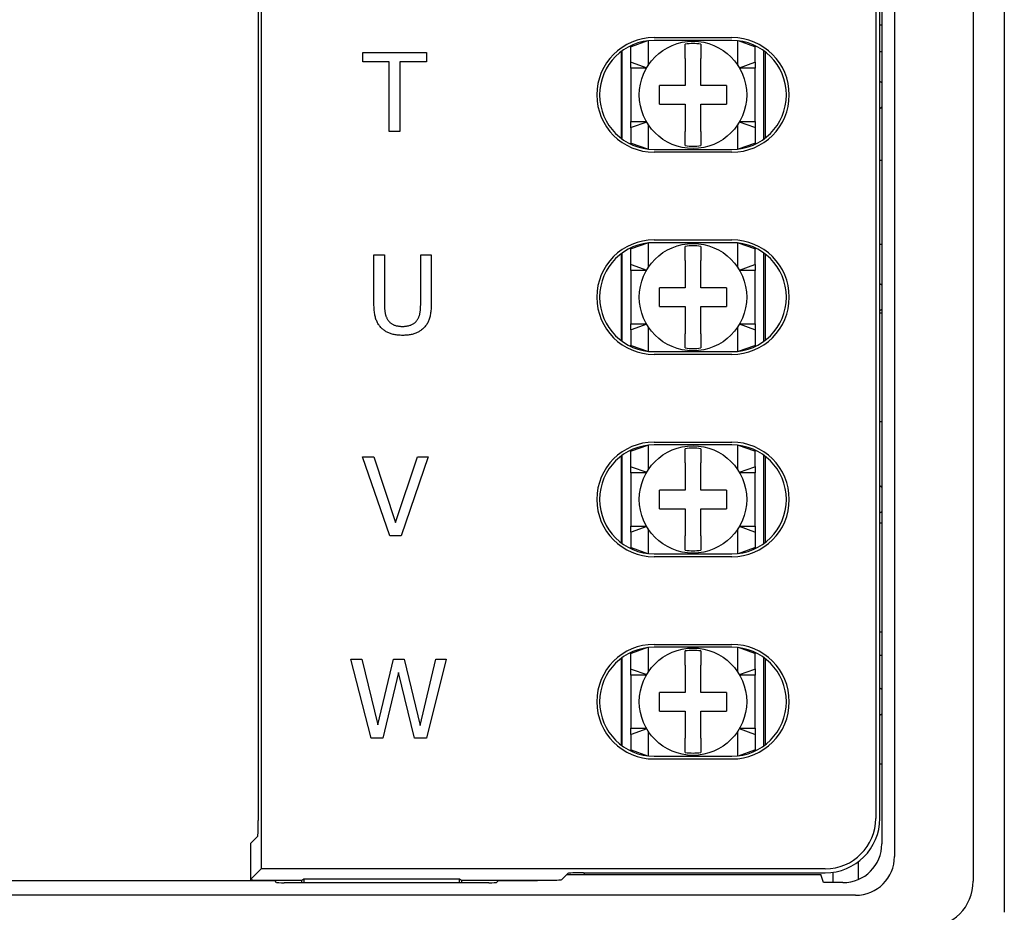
# Model space of a CAD drawing. Extents: x 12847 to 13300, y -1502 to -1025.
# Tile 17 of 42: x 12908 to 12972, y -1281 to -1224. Entities that reach past the tile are written whole.
import ezdxf

# ---------------------------------------------------------------- set-up
doc = ezdxf.new("R2010")
doc.units = 0
doc.layers.add('2', color=2, linetype='CONTINUOUS')

msp = doc.modelspace()

# ---------------------------------------------------------------- linework, layer by layer
at = {"layer": '2', "color": 7}
for p, q in [((12923.707, -1096.508), (12923.707, -1275.147)), ((12971.638, -1110.971), (12971.638, -1281.046)), ((12969.638, -1112.971), (12969.638, -1279.046)), ((12923.899, -1113.77), (12923.899, -1278.246)), ((12964.581, -1114.561), (12964.581, -1277.455)), ((12963.769, -1115.374), (12963.769, -1276.643)), ((12963.376, -1117.008), (12963.376, -1275.008)), ((12963.638, -1275.008), (12963.638, -1117.008)), ((12963.638, -1224.008), (12963.769, -1224.008)), ((12948.712, -1225.034), (12947.656, -1225.408)), ((12948.757, -1225.029), (12948.757, -1226.609)), ((12949.138, -1224.825), (12954.138, -1224.825)), ((12954.138, -1225.008), (12949.138, -1225.008)), ((12951.138, -1226.158), (12951.138, -1225.247)), ((12952.138, -1225.247), (12952.138, -1226.158)), ((12954.518, -1226.609), (12954.518, -1225.029)), ((12955.619, -1225.408), (12954.563, -1225.034)), ((12930.423, -1225.777), (12934.506, -1225.777)), ((12930.423, -1226.378), (12930.423, -1225.777)), ((12934.506, -1225.777), (12934.506, -1226.378)), ((12947.013, -1225.727), (12947.013, -1231.289)), ((12947.088, -1231.345), (12947.088, -1225.671)), ((12947.638, -1225.415), (12947.638, -1225.346)), ((12947.638, -1225.415), (12947.656, -1225.408)), ((12947.638, -1226.402), (12947.638, -1225.415)), ((12955.619, -1225.408), (12955.638, -1225.415)), ((12955.638, -1225.346), (12955.638, -1225.415)), ((12955.638, -1226.402), (12955.638, -1225.415)), ((12956.188, -1231.345), (12956.188, -1225.671)), ((12956.263, -1225.727), (12956.263, -1231.289)), ((12963.638, -1225.708), (12963.769, -1225.708)), ((12932.127, -1226.378), (12930.423, -1226.378)), ((12932.127, -1230.857), (12932.127, -1226.378)), ((12932.802, -1226.378), (12932.802, -1230.857)), ((12934.506, -1226.378), (12932.802, -1226.378)), ((12947.638, -1226.798), (12947.638, -1226.402)), ((12947.656, -1226.408), (12947.638, -1226.402)), ((12947.656, -1226.408), (12948.661, -1226.764)), ((12951.138, -1226.158), (12951.138, -1227.908)), ((12952.138, -1227.908), (12952.138, -1226.158)), ((12954.614, -1226.764), (12955.619, -1226.408)), ((12955.638, -1226.402), (12955.619, -1226.408)), ((12955.638, -1226.402), (12955.638, -1226.798)), ((12948.641, -1226.798), (12947.638, -1226.798)), ((12947.638, -1226.798), (12947.638, -1230.218)), ((12955.638, -1226.798), (12954.634, -1226.798)), ((12955.638, -1230.218), (12955.638, -1226.798)), ((12951.138, -1227.908), (12949.488, -1227.908)), ((12949.488, -1229.108), (12949.488, -1227.908)), ((12953.788, -1227.908), (12952.138, -1227.908)), ((12953.788, -1227.908), (12953.788, -1229.108)), ((12949.488, -1229.108), (12951.138, -1229.108)), ((12951.138, -1229.108), (12951.138, -1230.858)), ((12952.138, -1229.108), (12953.788, -1229.108)), ((12952.138, -1230.858), (12952.138, -1229.108)), ((12947.638, -1230.218), (12948.641, -1230.218)), ((12947.638, -1230.615), (12947.638, -1230.218)), ((12948.661, -1230.252), (12947.656, -1230.608)), ((12955.619, -1230.608), (12954.614, -1230.252)), ((12954.634, -1230.218), (12955.638, -1230.218)), ((12955.638, -1230.218), (12955.638, -1230.615)), ((12932.802, -1230.857), (12932.127, -1230.857)), ((12947.638, -1230.615), (12947.656, -1230.608)), ((12947.638, -1230.615), (12947.638, -1231.602)), ((12948.757, -1230.407), (12948.757, -1231.988)), ((12951.138, -1231.769), (12951.138, -1230.858)), ((12952.138, -1230.858), (12952.138, -1231.769)), ((12954.518, -1231.988), (12954.518, -1230.407)), ((12955.619, -1230.608), (12955.638, -1230.615)), ((12955.638, -1230.615), (12955.638, -1231.602)), ((12947.638, -1231.671), (12947.638, -1231.602)), ((12947.656, -1231.608), (12947.638, -1231.602)), ((12947.656, -1231.608), (12948.712, -1231.982)), ((12954.563, -1231.982), (12955.619, -1231.608)), ((12955.638, -1231.602), (12955.619, -1231.608)), ((12955.638, -1231.602), (12955.638, -1231.671)), ((12949.138, -1232.008), (12954.138, -1232.008)), ((12954.138, -1232.192), (12949.138, -1232.192)), ((12963.638, -1232.708), (12963.769, -1232.708)), ((12949.138, -1237.825), (12954.138, -1237.825)), ((12947.638, -1238.415), (12947.638, -1238.346)), ((12947.638, -1238.415), (12947.656, -1238.408)), ((12947.638, -1239.402), (12947.638, -1238.415)), ((12948.712, -1238.034), (12947.656, -1238.408)), ((12948.757, -1238.029), (12948.757, -1239.609)), ((12954.138, -1238.008), (12949.138, -1238.008)), ((12951.138, -1239.158), (12951.138, -1238.247)), ((12952.138, -1238.247), (12952.138, -1239.158)), ((12954.518, -1239.609), (12954.518, -1238.029)), ((12955.619, -1238.408), (12954.563, -1238.034)), ((12955.619, -1238.408), (12955.638, -1238.415)), ((12955.638, -1238.346), (12955.638, -1238.415)), ((12955.638, -1239.402), (12955.638, -1238.415)), ((12963.638, -1238.108), (12963.769, -1238.108)), ((12931.14, -1238.777), (12931.815, -1238.777)), ((12931.14, -1241.947), (12931.14, -1238.777)), ((12931.815, -1238.777), (12931.815, -1241.947)), ((12934.141, -1238.777), (12934.816, -1238.777)), ((12934.141, -1241.963), (12934.141, -1238.777)), ((12934.816, -1238.777), (12934.816, -1241.947)), ((12947.013, -1238.727), (12947.013, -1244.289)), ((12947.088, -1244.345), (12947.088, -1238.671)), ((12951.138, -1239.158), (12951.138, -1240.908)), ((12952.138, -1240.908), (12952.138, -1239.158)), ((12956.188, -1244.345), (12956.188, -1238.671)), ((12956.263, -1238.727), (12956.263, -1244.289)), ((12947.638, -1239.798), (12947.638, -1239.402)), ((12947.656, -1239.408), (12947.638, -1239.402)), ((12948.641, -1239.798), (12947.638, -1239.798)), ((12947.638, -1239.798), (12947.638, -1243.218)), ((12947.656, -1239.408), (12948.661, -1239.764)), ((12954.614, -1239.764), (12955.619, -1239.408)), ((12955.638, -1239.798), (12954.634, -1239.798)), ((12955.638, -1239.402), (12955.619, -1239.408)), ((12955.638, -1239.402), (12955.638, -1239.798)), ((12955.638, -1243.218), (12955.638, -1239.798)), ((12951.138, -1240.908), (12949.488, -1240.908)), ((12949.488, -1242.108), (12949.488, -1240.908)), ((12953.788, -1240.908), (12952.138, -1240.908)), ((12953.788, -1240.908), (12953.788, -1242.108)), ((12949.488, -1242.108), (12951.138, -1242.108)), ((12951.138, -1242.108), (12951.138, -1243.858)), ((12952.138, -1242.108), (12953.788, -1242.108)), ((12952.138, -1243.858), (12952.138, -1242.108)), ((12963.638, -1242.508), (12963.769, -1242.508)), ((12947.638, -1243.218), (12948.641, -1243.218)), ((12947.638, -1243.615), (12947.638, -1243.218)), ((12947.638, -1243.615), (12947.656, -1243.608)), ((12947.638, -1243.615), (12947.638, -1244.602)), ((12948.661, -1243.252), (12947.656, -1243.608)), ((12948.757, -1243.407), (12948.757, -1244.988)), ((12954.518, -1244.988), (12954.518, -1243.407)), ((12955.619, -1243.608), (12954.614, -1243.252)), ((12954.634, -1243.218), (12955.638, -1243.218)), ((12955.619, -1243.608), (12955.638, -1243.615)), ((12955.638, -1243.218), (12955.638, -1243.615)), ((12955.638, -1243.615), (12955.638, -1244.602)), ((12951.138, -1244.769), (12951.138, -1243.858)), ((12952.138, -1243.858), (12952.138, -1244.769)), ((12947.638, -1244.671), (12947.638, -1244.602)), ((12947.656, -1244.608), (12947.638, -1244.602)), ((12947.656, -1244.608), (12948.712, -1244.982)), ((12954.563, -1244.982), (12955.619, -1244.608)), ((12955.638, -1244.602), (12955.619, -1244.608)), ((12955.638, -1244.602), (12955.638, -1244.671)), ((12949.138, -1245.008), (12954.138, -1245.008)), ((12954.138, -1245.192), (12949.138, -1245.192)), ((12963.638, -1249.508), (12963.769, -1249.508)), ((12948.712, -1251.034), (12947.656, -1251.408)), ((12948.757, -1251.029), (12948.757, -1252.609)), ((12949.138, -1250.825), (12954.138, -1250.825)), ((12954.138, -1251.008), (12949.138, -1251.008)), ((12951.138, -1252.158), (12951.138, -1251.247)), ((12952.138, -1251.247), (12952.138, -1252.158)), ((12954.518, -1252.609), (12954.518, -1251.029)), ((12955.619, -1251.408), (12954.563, -1251.034)), ((12930.401, -1251.777), (12931.126, -1251.777)), ((12932.151, -1256.857), (12930.401, -1251.777)), ((12931.126, -1251.777), (12932.534, -1255.997)), ((12932.534, -1255.997), (12933.942, -1251.777)), ((12934.629, -1251.777), (12932.879, -1256.857)), ((12933.942, -1251.777), (12934.629, -1251.777)), ((12947.013, -1251.727), (12947.013, -1257.289)), ((12947.088, -1257.345), (12947.088, -1251.671)), ((12947.638, -1251.415), (12947.638, -1251.346)), ((12947.638, -1251.415), (12947.656, -1251.408)), ((12947.638, -1252.402), (12947.638, -1251.415)), ((12955.619, -1251.408), (12955.638, -1251.415)), ((12955.638, -1251.346), (12955.638, -1251.415)), ((12955.638, -1252.402), (12955.638, -1251.415)), ((12956.188, -1257.345), (12956.188, -1251.671)), ((12956.263, -1251.727), (12956.263, -1257.289)), ((12947.638, -1252.798), (12947.638, -1252.402)), ((12947.656, -1252.408), (12947.638, -1252.402)), ((12947.656, -1252.408), (12948.661, -1252.764)), ((12951.138, -1252.158), (12951.138, -1253.908)), ((12952.138, -1253.908), (12952.138, -1252.158)), ((12954.614, -1252.764), (12955.619, -1252.408)), ((12955.638, -1252.402), (12955.619, -1252.408)), ((12955.638, -1252.402), (12955.638, -1252.798)), ((12948.641, -1252.798), (12947.638, -1252.798)), ((12947.638, -1252.798), (12947.638, -1256.218)), ((12955.638, -1252.798), (12954.634, -1252.798)), ((12955.638, -1256.218), (12955.638, -1252.798)), ((12951.138, -1253.908), (12949.488, -1253.908)), ((12949.488, -1255.108), (12949.488, -1253.908)), ((12953.788, -1253.908), (12952.138, -1253.908)), ((12953.788, -1253.908), (12953.788, -1255.108)), ((12949.488, -1255.108), (12951.138, -1255.108)), ((12951.138, -1255.108), (12951.138, -1256.858)), ((12952.138, -1255.108), (12953.788, -1255.108)), ((12952.138, -1256.858), (12952.138, -1255.108)), ((12947.638, -1256.218), (12948.641, -1256.218)), ((12947.638, -1256.615), (12947.638, -1256.218)), ((12948.661, -1256.252), (12947.656, -1256.608)), ((12955.619, -1256.608), (12954.614, -1256.252)), ((12954.634, -1256.218), (12955.638, -1256.218)), ((12955.638, -1256.218), (12955.638, -1256.615)), ((12963.638, -1256.008), (12963.769, -1256.008)), ((12932.879, -1256.857), (12932.151, -1256.857)), ((12947.638, -1256.615), (12947.656, -1256.608)), ((12947.638, -1256.615), (12947.638, -1257.602)), ((12948.757, -1256.407), (12948.757, -1257.988)), ((12951.138, -1257.769), (12951.138, -1256.858)), ((12952.138, -1256.858), (12952.138, -1257.769)), ((12954.518, -1257.988), (12954.518, -1256.407)), ((12955.619, -1256.608), (12955.638, -1256.615)), ((12955.638, -1256.615), (12955.638, -1257.602)), ((12947.638, -1257.671), (12947.638, -1257.602)), ((12947.656, -1257.608), (12947.638, -1257.602)), ((12947.656, -1257.608), (12948.712, -1257.982)), ((12949.138, -1258.008), (12954.138, -1258.008)), ((12954.138, -1258.192), (12949.138, -1258.192)), ((12954.563, -1257.982), (12955.619, -1257.608)), ((12955.638, -1257.602), (12955.619, -1257.608)), ((12955.638, -1257.602), (12955.638, -1257.671)), ((12963.638, -1263.008), (12963.769, -1263.008)), ((12949.138, -1263.825), (12954.138, -1263.825)), ((12947.638, -1264.415), (12947.638, -1264.346)), ((12947.638, -1264.415), (12947.656, -1264.408)), ((12947.638, -1265.402), (12947.638, -1264.415)), ((12948.712, -1264.034), (12947.656, -1264.408)), ((12948.757, -1264.029), (12948.757, -1265.609)), ((12954.138, -1264.008), (12949.138, -1264.008)), ((12951.138, -1265.158), (12951.138, -1264.247)), ((12952.138, -1264.247), (12952.138, -1265.158)), ((12954.518, -1265.609), (12954.518, -1264.029)), ((12955.619, -1264.408), (12954.563, -1264.034)), ((12955.619, -1264.408), (12955.638, -1264.415)), ((12955.638, -1264.346), (12955.638, -1264.415)), ((12955.638, -1265.402), (12955.638, -1264.415)), ((12963.638, -1264.508), (12963.769, -1264.508)), ((12929.664, -1264.777), (12930.36, -1264.777)), ((12930.961, -1269.857), (12929.664, -1264.777)), ((12930.36, -1264.777), (12931.381, -1268.988)), ((12931.381, -1268.988), (12932.394, -1264.777)), ((12932.394, -1264.777), (12933.081, -1264.777)), ((12933.081, -1264.777), (12934.102, -1269.038)), ((12934.102, -1269.038), (12935.119, -1264.777)), ((12935.782, -1264.777), (12934.506, -1269.857)), ((12935.119, -1264.777), (12935.782, -1264.777)), ((12947.013, -1264.727), (12947.013, -1270.289)), ((12947.088, -1270.345), (12947.088, -1264.671)), ((12951.138, -1265.158), (12951.138, -1266.908)), ((12952.138, -1266.908), (12952.138, -1265.158)), ((12956.188, -1270.345), (12956.188, -1264.671)), ((12956.263, -1264.727), (12956.263, -1270.289)), ((12932.715, -1265.642), (12931.71, -1269.857)), ((12933.748, -1269.857), (12932.715, -1265.642)), ((12947.638, -1265.798), (12947.638, -1265.402)), ((12947.656, -1265.408), (12947.638, -1265.402)), ((12947.656, -1265.408), (12948.661, -1265.764)), ((12954.614, -1265.764), (12955.619, -1265.408)), ((12955.638, -1265.402), (12955.619, -1265.408)), ((12955.638, -1265.402), (12955.638, -1265.798)), ((12948.641, -1265.798), (12947.638, -1265.798)), ((12947.638, -1265.798), (12947.638, -1269.218)), ((12955.638, -1265.798), (12954.634, -1265.798)), ((12955.638, -1269.218), (12955.638, -1265.798)), ((12949.488, -1268.108), (12949.488, -1266.908)), ((12951.138, -1266.908), (12949.488, -1266.908)), ((12953.788, -1266.908), (12952.138, -1266.908)), ((12953.788, -1266.908), (12953.788, -1268.108)), ((12949.488, -1268.108), (12951.138, -1268.108)), ((12951.138, -1268.108), (12951.138, -1269.858)), ((12952.138, -1268.108), (12953.788, -1268.108)), ((12952.138, -1269.858), (12952.138, -1268.108)), ((12947.638, -1269.218), (12948.641, -1269.218)), ((12947.638, -1269.615), (12947.638, -1269.218)), ((12948.661, -1269.252), (12947.656, -1269.608)), ((12948.757, -1269.407), (12948.757, -1270.988)), ((12954.518, -1270.988), (12954.518, -1269.407)), ((12955.619, -1269.608), (12954.614, -1269.252)), ((12954.634, -1269.218), (12955.638, -1269.218)), ((12955.638, -1269.218), (12955.638, -1269.615)), ((12931.71, -1269.857), (12930.961, -1269.857)), ((12934.506, -1269.857), (12933.748, -1269.857)), ((12947.638, -1269.615), (12947.656, -1269.608)), ((12947.638, -1269.615), (12947.638, -1270.602)), ((12951.138, -1270.769), (12951.138, -1269.858)), ((12952.138, -1269.858), (12952.138, -1270.769)), ((12955.619, -1269.608), (12955.638, -1269.615)), ((12955.638, -1269.615), (12955.638, -1270.602)), ((12947.638, -1270.671), (12947.638, -1270.602)), ((12947.656, -1270.608), (12947.638, -1270.602)), ((12947.656, -1270.608), (12948.712, -1270.982)), ((12954.563, -1270.982), (12955.619, -1270.608)), ((12955.638, -1270.602), (12955.619, -1270.608)), ((12955.638, -1270.602), (12955.638, -1270.671)), ((12949.138, -1271.008), (12954.138, -1271.008)), ((12954.138, -1271.192), (12949.138, -1271.192)), ((12963.638, -1271.508), (12963.769, -1271.508)), ((12923.674, -1276.147), (12923.202, -1276.618)), ((12923.202, -1276.619), (12923.202, -1278.945)), ((12962.238, -1277.808), (12962.238, -1278.945)), ((12923.202, -1278.944), (12923.899, -1278.246)), ((12960.138, -1278.246), (12923.899, -1278.246)), ((12875.031, -1279.008), (12924.769, -1279.008)), ((12924.202, -1278.98), (12926.507, -1278.98)), ((12924.769, -1279.008), (12924.769, -1278.98)), ((12924.88, -1279.12), (12924.769, -1279.008)), ((12926.507, -1278.98), (12926.638, -1278.892)), ((12926.507, -1279.008), (12926.507, -1278.98)), ((12926.511, -1279.144), (12926.507, -1279.008)), ((12926.638, -1278.892), (12936.638, -1278.892)), ((12926.638, -1278.892), (12926.638, -1279.144)), ((12936.638, -1278.892), (12936.769, -1278.98)), ((12936.638, -1279.144), (12936.638, -1278.892)), ((12936.769, -1279.008), (12936.764, -1279.144)), ((12936.769, -1278.98), (12942.2, -1278.98)), ((12936.769, -1278.98), (12936.769, -1279.008)), ((12939.134, -1279.008), (12939.023, -1279.12)), ((12939.134, -1278.98), (12939.134, -1279.008)), ((12939.134, -1279.008), (12941.638, -1279.008)), ((12941.638, -1279.008), (12941.638, -1278.98)), ((12941.638, -1279.008), (12941.666, -1278.98)), ((12943.604, -1278.542), (12943.2, -1278.946)), ((12943.531, -1278.615), (12959.856, -1278.615)), ((12944.603, -1278.508), (12960.138, -1278.508)), ((12944.638, -1278.508), (12944.638, -1278.615)), ((12960.031, -1279.139), (12959.856, -1278.615)), ((12960.638, -1279.139), (12960.638, -1278.472)), ((12938.523, -1279.144), (12925.379, -1279.144)), ((12961.272, -1279.139), (12960.031, -1279.139)), ((12962.084, -1279.952), (12876.974, -1279.952))]:
    msp.add_line(p, q, dxfattribs=at)
at = {"layer": '2', "color": 7, "flags": 128}
for points in [[(12931.626, -1243.495), (12931.583, -1243.45), (12931.541, -1243.404), (12931.502, -1243.356), (12931.465, -1243.307), (12931.431, -1243.257), (12931.398, -1243.205), (12931.368, -1243.151), (12931.34, -1243.096), (12931.314, -1243.039), (12931.29, -1242.981), (12931.269, -1242.922), (12931.249, -1242.861), (12931.232, -1242.798), (12931.216, -1242.733), (12931.202, -1242.665), (12931.189, -1242.595), (12931.177, -1242.522), (12931.168, -1242.447), (12931.159, -1242.37), (12931.152, -1242.29), (12931.147, -1242.208), (12931.143, -1242.123), (12931.141, -1242.036), (12931.14, -1241.947)], [(12931.815, -1241.947), (12931.816, -1242.005), (12931.817, -1242.062), (12931.818, -1242.117), (12931.82, -1242.17), (12931.823, -1242.222), (12931.827, -1242.272), (12931.831, -1242.321), (12931.836, -1242.368), (12931.841, -1242.413), (12931.847, -1242.457), (12931.853, -1242.499), (12931.861, -1242.54), (12931.869, -1242.579), (12931.878, -1242.618), (12931.888, -1242.656), (12931.9, -1242.694), (12931.913, -1242.731), (12931.927, -1242.767), (12931.942, -1242.803), (12931.958, -1242.838), (12931.975, -1242.872), (12931.993, -1242.906), (12932.013, -1242.939), (12932.034, -1242.972)], [(12933.923, -1242.972), (12933.944, -1242.939), (12933.963, -1242.906), (12933.982, -1242.873), (12933.999, -1242.838), (12934.015, -1242.803), (12934.03, -1242.768), (12934.044, -1242.732), (12934.057, -1242.695), (12934.068, -1242.657), (12934.079, -1242.619), (12934.088, -1242.581), (12934.096, -1242.542), (12934.103, -1242.502), (12934.11, -1242.46), (12934.116, -1242.417), (12934.121, -1242.372), (12934.126, -1242.326), (12934.13, -1242.279), (12934.133, -1242.23), (12934.136, -1242.179), (12934.138, -1242.128), (12934.14, -1242.074), (12934.141, -1242.02), (12934.141, -1241.963)], [(12934.816, -1241.947), (12934.816, -1242.034), (12934.813, -1242.12), (12934.81, -1242.203), (12934.805, -1242.284), (12934.798, -1242.363), (12934.79, -1242.44), (12934.78, -1242.515), (12934.769, -1242.587), (12934.756, -1242.658), (12934.742, -1242.726), (12934.727, -1242.793), (12934.709, -1242.857), (12934.69, -1242.919), (12934.669, -1242.98), (12934.646, -1243.039), (12934.62, -1243.096), (12934.592, -1243.152), (12934.561, -1243.206), (12934.529, -1243.258), (12934.494, -1243.309), (12934.456, -1243.358), (12934.417, -1243.405), (12934.375, -1243.451), (12934.331, -1243.495)], [(12932.034, -1242.972), (12932.057, -1243.006), (12932.082, -1243.038), (12932.108, -1243.069), (12932.135, -1243.098), (12932.164, -1243.126), (12932.194, -1243.153), (12932.226, -1243.178), (12932.259, -1243.202), (12932.293, -1243.224), (12932.329, -1243.245), (12932.366, -1243.265), (12932.404, -1243.283), (12932.444, -1243.3), (12932.485, -1243.315), (12932.528, -1243.329), (12932.572, -1243.341), (12932.617, -1243.352), (12932.664, -1243.361), (12932.713, -1243.37), (12932.763, -1243.376), (12932.814, -1243.381), (12932.867, -1243.385), (12932.921, -1243.387), (12932.976, -1243.388)], [(12932.976, -1243.388), (12933.029, -1243.387), (12933.08, -1243.385), (12933.13, -1243.381), (12933.18, -1243.376), (12933.228, -1243.37), (12933.276, -1243.361), (12933.322, -1243.352), (12933.368, -1243.341), (12933.412, -1243.329), (12933.456, -1243.315), (12933.499, -1243.3), (12933.54, -1243.283), (12933.581, -1243.265), (12933.62, -1243.245), (12933.657, -1243.224), (12933.693, -1243.202), (12933.727, -1243.178), (12933.759, -1243.153), (12933.791, -1243.126), (12933.82, -1243.098), (12933.848, -1243.069), (12933.875, -1243.038), (12933.9, -1243.006), (12933.923, -1242.972)], [(12932.976, -1243.964), (12932.902, -1243.963), (12932.83, -1243.961), (12932.759, -1243.957), (12932.69, -1243.951), (12932.622, -1243.944), (12932.556, -1243.935), (12932.492, -1243.924), (12932.429, -1243.912), (12932.368, -1243.898), (12932.308, -1243.883), (12932.25, -1243.865), (12932.194, -1243.847), (12932.139, -1243.826), (12932.086, -1243.804), (12932.034, -1243.781), (12931.983, -1243.755), (12931.933, -1243.729), (12931.885, -1243.7), (12931.839, -1243.67), (12931.793, -1243.638), (12931.75, -1243.605), (12931.707, -1243.57), (12931.666, -1243.533), (12931.626, -1243.495)], [(12934.331, -1243.495), (12934.29, -1243.534), (12934.248, -1243.571), (12934.204, -1243.606), (12934.16, -1243.64), (12934.115, -1243.672), (12934.068, -1243.703), (12934.021, -1243.731), (12933.972, -1243.758), (12933.922, -1243.783), (12933.872, -1243.807), (12933.82, -1243.829), (12933.767, -1243.849), (12933.712, -1243.867), (12933.656, -1243.884), (12933.597, -1243.899), (12933.536, -1243.913), (12933.473, -1243.925), (12933.409, -1243.935), (12933.342, -1243.944), (12933.273, -1243.951), (12933.202, -1243.957), (12933.129, -1243.961), (12933.053, -1243.963), (12932.976, -1243.964)]]:
    msp.add_lwpolyline(points, dxfattribs=at)
at = {"layer": '2', "color": 7}
for centre in [(12951.638, -1228.508), (12951.638, -1241.508), (12951.638, -1254.508), (12951.638, -1267.508)]:
    msp.add_circle(centre, 3.45, dxfattribs=at)
for centre, radius, start, end in [((12949.138, -1228.508), 3.683, 90, 270), ((12949.138, -1228.508), 3.5, 90, 270), ((12951.638, -1228.508), 3.299, 81.28293, 98.71707), ((12954.138, -1228.508), 3.683, 270, 90), ((12954.138, -1228.508), 3.5, 270, 90), ((12963.138, -1228.508), 1, 50.87462, 60), ((12963.138, -1228.508), 1, 300, 309.12538), ((12951.638, -1228.508), 3.299, 261.28293, 278.71707), ((12949.138, -1241.508), 3.683, 90, 270), ((12954.138, -1241.508), 3.683, 270, 90), ((12949.138, -1241.508), 3.5, 90, 270), ((12951.638, -1241.508), 3.299, 81.28293, 98.71707), ((12954.138, -1241.508), 3.5, 270, 90), ((12963.138, -1241.508), 1, 50.87462, 60), ((12963.138, -1241.508), 1, 300, 309.12538), ((12951.638, -1241.508), 3.299, 261.28293, 278.71707), ((12949.138, -1254.508), 3.683, 90, 270), ((12949.138, -1254.508), 3.5, 90, 270), ((12951.638, -1254.508), 3.299, 81.28293, 98.71707), ((12954.138, -1254.508), 3.683, 270, 90), ((12954.138, -1254.508), 3.5, 270, 90), ((12963.138, -1254.508), 1, 50.87462, 60), ((12963.138, -1254.508), 1, 300, 309.12538), ((12951.638, -1254.508), 3.299, 261.28293, 278.71707), ((12949.138, -1267.508), 3.683, 90, 270), ((12954.138, -1267.508), 3.683, 270, 90), ((12949.138, -1267.508), 3.5, 90, 270), ((12951.638, -1267.508), 3.299, 81.28293, 98.71707), ((12954.138, -1267.508), 3.5, 270, 90), ((12963.138, -1267.508), 1, 50.87462, 60), ((12963.138, -1267.508), 1, 300, 309.12538), ((12951.638, -1267.508), 3.299, 261.28293, 278.71707), ((12960.138, -1275.008), 3.5, 270, 0), ((12960.138, -1275.008), 3.238, 270, 0)]:
    msp.add_arc(centre, radius, start, end, dxfattribs=at)
for centre, major_axis, ratio, start_param, end_param in [((12923.672, -1275.147), (0, 1), 0.034921, 3.176499, 4.712389), ((12924.202, -1276.619), (1, 0), 0.034921, 3.106686, 3.141593), ((12961.265, -1276.636), (1.773, -1.773), 0.997265, 5.499157, 7.067214), ((12962.077, -1277.448), (1.773, -1.773), 0.997265, 5.499157, 7.067214), ((12924.202, -1278.945), (-1, 0), 0.034921, 6.248279, 7.853982), ((12942.2, -1278.945), (-1, 0), 0.034921, 1.570796, 3.106686), ((12944.603, -1278.543), (-1, 0), 0.034921, 4.712389, 6.248279), ((12966.599, -1278.97), (2.175, -2.175), 0.975343, 5.510269, 7.056102), ((12925.379, -1279.118), (0.5, 0), 0.052408, 3.193953, 4.712389), ((12938.523, -1279.118), (0.5, 0), 0.052408, 4.712389, 6.230825)]:
    msp.add_ellipse(centre, major_axis=major_axis, ratio=ratio, start_param=start_param, end_param=end_param, dxfattribs=at)

doc.saveas('drawing.dxf')
